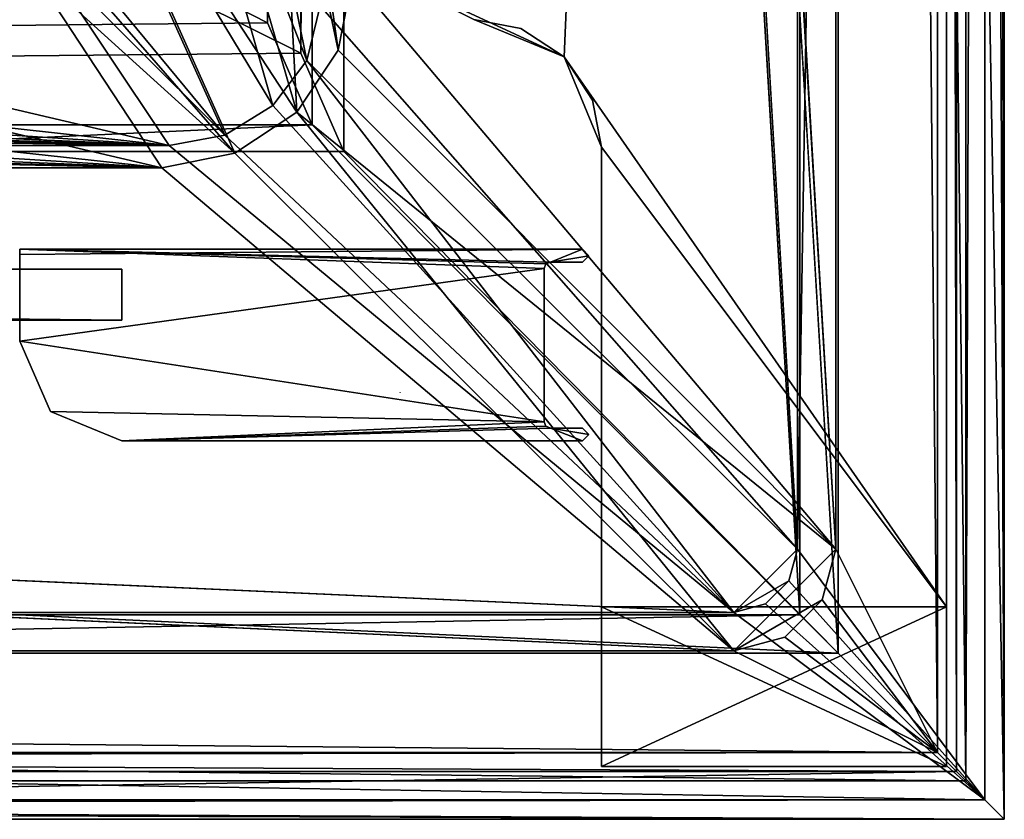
# Model space of a CAD drawing. Header units: metres. Extents: x -904 to 0, y -908 to 0.
# Tile 31 of 152: x -77 to 0, y -904 to -841. Entities that reach past the tile are written whole.
import ezdxf

# ---------------------------------------------------------------- set-up
doc = ezdxf.new("R2010")
doc.units = ezdxf.units.M

msp = doc.modelspace()

# ---------------------------------------------------------------- linework, layer by layer
at = {"layer": 'None01'}
for points in [[(-77.056778, -859.376953, 2063.059814), (-77.056831, -866.563599, 2063.059814), (-36.017147, -860.877197, 2063.059814)], [(-77.056778, -859.376953, 163.119003), (-36.017147, -860.877197, 163.059708), (-77.056831, -866.563599, 163.059708)], [(-77.056778, -859.376953, 189.423004), (-77.056786, -859.794922, 191.83049), (-33.017139, -859.377197, 163.059708)], [(-77.056786, -859.794922, 191.83049), (-77.056778, -859.376953, 2034.404419), (-33.017139, -859.377197, 2063.059814)], [(-33.017139, -859.377197, 163.059708), (-77.056786, -859.794922, 191.83049), (-33.017139, -859.377197, 2063.059814)], [(-33.017139, -859.377197, 2063.059814), (-77.056778, -859.376953, 2063.059814), (-35.517143, -860.377197, 2063.059814)], [(-35.517143, -860.377197, 2063.059814), (-77.056778, -859.376953, 2063.059814), (-35.870068, -860.524292, 2063.059814)], [(-77.056778, -859.376953, 2063.059814), (-36.017147, -860.877197, 2063.059814), (-35.870068, -860.524292, 2063.059814)], [(-77.056778, -859.376953, 188.574921), (-77.056778, -859.376953, 189.423004), (-33.017139, -859.377197, 163.059708)], [(-33.017139, -859.377197, 2063.059814), (-77.056778, -859.376953, 2034.404419), (-77.056778, -859.376953, 2035.85498)], [(-77.056778, -859.376953, 163.119003), (-77.056778, -859.376953, 166.25499), (-33.017139, -859.377197, 163.059708)], [(-77.056778, -859.376953, 166.25499), (-77.056778, -859.376953, 167.944183), (-33.017139, -859.377197, 163.059708)], [(-33.017139, -859.377197, 163.059708), (-77.056778, -859.376953, 167.944183), (-77.056778, -859.376953, 188.574921)], [(-77.056778, -859.376953, 2035.85498), (-77.056778, -859.376953, 2037.544434), (-33.017139, -859.377197, 2063.059814)], [(-77.056778, -859.376953, 2037.544434), (-77.056778, -859.376953, 2058.175293), (-33.017139, -859.377197, 2063.059814)], [(-33.017139, -859.377197, 2063.059814), (-77.056778, -859.376953, 2058.175293), (-77.056778, -859.376953, 2059.022949)], [(-77.056778, -859.376953, 2059.022949), (-77.056778, -859.376953, 2063.059814), (-33.017139, -859.377197, 2063.059814)], [(-33.017139, -859.377197, 163.059708), (-35.517143, -860.377197, 163.059708), (-77.056778, -859.376953, 163.119003)], [(-35.517143, -860.377197, 163.059708), (-35.870346, -860.524536, 163.059708), (-77.056778, -859.376953, 163.119003)], [(-77.056778, -859.376953, 163.119003), (-35.870346, -860.524536, 163.059708), (-36.017147, -860.877197, 163.059708)], [(-32.519112, -859.877258, 2063.059814), (-33.017139, -859.377197, 2063.059814), (-35.517143, -860.377197, 2063.059814)], [(-33.017139, -859.377197, 163.059708), (-32.519112, -859.877258, 163.059708), (-35.517143, -860.377197, 163.059708)], [(-35.517143, -860.377197, 2063.059814), (-33.017143, -860.377197, 2063.059814), (-32.519112, -859.877258, 2063.059814)], [(-32.519112, -859.877258, 163.059708), (-33.017143, -860.377197, 163.059708), (-35.517143, -860.377197, 163.059708)], [(-33.017143, -860.377197, 163.059708), (-32.519112, -859.877258, 163.059708), (-33.017143, -860.377197, 2063.059814)], [(-32.519112, -859.877258, 163.059708), (-32.519112, -859.877258, 2063.059814), (-33.017143, -860.377197, 2063.059814)], [(-32.519112, -859.877258, 163.059708), (-33.017139, -859.377197, 163.059708), (-32.519112, -859.877258, 2063.059814)], [(-33.017139, -859.377197, 163.059708), (-33.017139, -859.377197, 2063.059814), (-32.519112, -859.877258, 2063.059814)], [(-35.870346, -860.524536, 163.059708), (-35.870068, -860.524292, 2063.059814), (-36.017147, -860.877197, 2063.059814)], [(-36.017147, -860.877197, 163.059708), (-35.870346, -860.524536, 163.059708), (-36.017147, -860.877197, 2063.059814)], [(-35.517143, -860.377197, 163.059708), (-35.517143, -860.377197, 2063.059814), (-35.870346, -860.524536, 163.059708)], [(-35.517143, -860.377197, 2063.059814), (-35.870068, -860.524292, 2063.059814), (-35.870346, -860.524536, 163.059708)], [(-33.017143, -860.377197, 163.059708), (-33.017143, -860.377197, 2063.059814), (-35.517143, -860.377197, 163.059708)], [(-33.017143, -860.377197, 2063.059814), (-35.517143, -860.377197, 2063.059814), (-35.517143, -860.377197, 163.059708)], [(-77.056831, -866.563599, 2063.059814), (-36.017231, -872.877197, 2063.059814), (-36.017147, -860.877197, 2063.059814)], [(-36.017147, -860.877197, 163.059708), (-36.017231, -872.877197, 163.059708), (-77.056831, -866.563599, 163.059708)], [(-36.017147, -860.877197, 163.059708), (-36.017147, -860.877197, 2063.059814), (-36.017231, -872.877197, 163.059708)], [(-36.017147, -860.877197, 2063.059814), (-36.017231, -872.877197, 2063.059814), (-36.017231, -872.877197, 163.059708)], [(-77.056831, -866.563599, 2063.059814), (-74.639931, -872.089722, 2063.059814), (-36.017231, -872.877197, 2063.059814)], [(-77.056831, -866.563599, 2063.059814), (-77.056831, -866.563599, 2061.440918), (-74.639931, -872.089722, 2063.059814)], [(-77.056831, -866.563599, 2061.440918), (-77.056831, -866.563599, 2019.273071), (-74.639931, -872.089722, 2063.059814)], [(-74.639931, -872.089722, 2063.059814), (-77.056831, -866.563599, 2019.273071), (-74.639931, -872.089722, 163.059708)], [(-77.056831, -866.563599, 2019.273071), (-77.056831, -866.563599, 206.846344), (-74.639931, -872.089722, 163.059708)], [(-74.639931, -872.089722, 163.059708), (-77.056831, -866.563599, 206.846344), (-77.056831, -866.563599, 164.678574)], [(-77.056831, -866.563599, 164.678574), (-77.056831, -866.563599, 163.059708), (-74.639931, -872.089722, 163.059708)], [(-77.056831, -866.563599, 163.059708), (-36.017231, -872.877197, 163.059708), (-74.639931, -872.089722, 163.059708)], [(-74.639931, -872.089722, 2063.059814), (-69.059067, -874.376953, 2063.059814), (-36.017231, -872.877197, 2063.059814)], [(-74.639931, -872.089722, 163.059708), (-69.059067, -874.376953, 163.059708), (-74.639931, -872.089722, 2063.059814)], [(-69.059067, -874.376953, 163.059708), (-69.059067, -874.376953, 2063.059814), (-74.639931, -872.089722, 2063.059814)], [(-36.017231, -872.877197, 163.059708), (-69.059067, -874.376953, 163.059708), (-74.639931, -872.089722, 163.059708)], [(-36.017231, -872.877197, 2063.059814), (-69.059067, -874.376953, 2063.059814), (-35.870155, -873.230103, 2063.059814)], [(-36.017231, -872.877197, 163.059708), (-35.869877, -873.230408, 163.059708), (-69.059067, -874.376953, 163.059708)], [(-35.869877, -873.230408, 163.059708), (-36.017231, -872.877197, 163.059708), (-35.870155, -873.230103, 2063.059814)], [(-36.017231, -872.877197, 163.059708), (-36.017231, -872.877197, 2063.059814), (-35.870155, -873.230103, 2063.059814)], [(-69.059067, -874.376953, 2063.059814), (-35.517231, -873.377197, 2063.059814), (-35.870155, -873.230103, 2063.059814)], [(-35.869877, -873.230408, 163.059708), (-35.517231, -873.377197, 163.059708), (-69.059067, -874.376953, 163.059708)], [(-69.059067, -874.376953, 2063.059814), (-33.017239, -874.377197, 2063.059814), (-35.517231, -873.377197, 2063.059814)], [(-69.059067, -874.376953, 163.059708), (-35.517231, -873.377197, 163.059708), (-33.017239, -874.377197, 163.059708)], [(-35.869877, -873.230408, 163.059708), (-35.870155, -873.230103, 2063.059814), (-35.517231, -873.377197, 2063.059814)], [(-35.517231, -873.377197, 163.059708), (-35.869877, -873.230408, 163.059708), (-35.517231, -873.377197, 2063.059814)], [(-33.017239, -874.377197, 2063.059814), (-32.519207, -873.877258, 2063.059814), (-35.517231, -873.377197, 2063.059814)], [(-35.517231, -873.377197, 2063.059814), (-32.519207, -873.877258, 2063.059814), (-33.017231, -873.377197, 2063.059814)], [(-33.017231, -873.377197, 163.059708), (-35.517231, -873.377197, 163.059708), (-33.017231, -873.377197, 2063.059814)], [(-35.517231, -873.377197, 163.059708), (-35.517231, -873.377197, 2063.059814), (-33.017231, -873.377197, 2063.059814)], [(-35.517231, -873.377197, 163.059708), (-32.519207, -873.877258, 163.059708), (-33.017239, -874.377197, 163.059708)], [(-35.517231, -873.377197, 163.059708), (-33.017231, -873.377197, 163.059708), (-32.519207, -873.877258, 163.059708)], [(-32.519207, -873.877258, 163.059708), (-33.017231, -873.377197, 163.059708), (-32.519207, -873.877258, 2063.059814)], [(-33.017231, -873.377197, 163.059708), (-33.017231, -873.377197, 2063.059814), (-32.519207, -873.877258, 2063.059814)], [(-33.017239, -874.377197, 163.059708), (-33.017239, -874.377197, 2063.059814), (-69.059067, -874.376953, 163.059708)], [(-33.017239, -874.377197, 2063.059814), (-69.059067, -874.376953, 2063.059814), (-69.059067, -874.376953, 163.059708)], [(-33.017239, -874.377197, 163.059708), (-32.519207, -873.877258, 163.059708), (-33.017239, -874.377197, 2063.059814)], [(-32.519207, -873.877258, 163.059708), (-32.519207, -873.877258, 2063.059814), (-33.017239, -874.377197, 2063.059814)]]:
    msp.add_3dface(points, dxfattribs=at)
at = {"layer": 'None012'}
for points in [[(-51.518902, -836.377136, 2063.059814), (-34.448139, -844.306091, 2063.059814), (-4.519207, -133.377289, 2063.059814)], [(-34.448139, -844.306091, 163.059708), (-51.518902, -836.377136, 163.059708), (-4.519207, -133.377289, 163.059708)], [(-4.519207, -133.377289, 2063.059814), (-34.448139, -844.306091, 2063.059814), (-4.519207, -887.377258, 2063.059814)], [(-4.519207, -887.377258, 163.059708), (-34.448139, -844.306091, 163.059708), (-4.519207, -133.377289, 163.059708)], [(-4.519207, -887.377258, 163.059708), (-4.519207, -133.377289, 163.059708), (-4.519207, -887.377258, 173.920044)], [(-4.519207, -133.377289, 163.059708), (-4.519207, -133.377289, 2063.059814), (-4.519207, -887.377258, 173.920044)], [(-4.519207, -887.377258, 173.920044), (-4.519207, -133.377289, 2063.059814), (-4.519207, -887.377258, 2051.920166)], [(-4.519207, -133.377289, 2063.059814), (-4.519207, -887.377258, 2063.059814), (-4.519207, -887.377258, 2051.920166)], [(-51.518902, -836.377136, 2063.059814), (-41.519207, -841.377136, 2063.059814), (-34.448139, -844.306091, 2063.059814)], [(-34.448139, -844.306091, 163.059708), (-41.519207, -841.377136, 163.059708), (-51.518902, -836.377136, 163.059708)], [(-34.448139, -844.306091, 163.059708), (-34.448139, -844.306091, 1113.059692), (-41.519207, -841.377136, 163.059708)], [(-34.448139, -844.306091, 1113.059692), (-37.838261, -842.079285, 1113.059692), (-41.519207, -841.377136, 163.059708)], [(-41.519207, -841.377136, 163.059708), (-37.838261, -842.079285, 1113.059692), (-41.519207, -841.377136, 1113.059692)], [(-37.838261, -842.079285, 1113.059692), (-41.519207, -841.377136, 2063.059814), (-41.519207, -841.377136, 1113.059692)], [(-41.519207, -841.377136, 2063.059814), (-37.838261, -842.079285, 1113.059692), (-34.448139, -844.306091, 2063.059814)], [(-37.838261, -842.079285, 1113.059692), (-34.448139, -844.306091, 1113.059692), (-34.448139, -844.306091, 2063.059814)], [(-34.448139, -844.306091, 2063.059814), (-31.519207, -851.377136, 2063.059814), (-4.519207, -887.377258, 2063.059814)], [(-31.519207, -851.377136, 163.059708), (-34.448139, -844.306091, 163.059708), (-4.519207, -887.377258, 163.059708)], [(-31.519207, -851.377136, 163.059708), (-32.221325, -847.696228, 1113.059692), (-34.448139, -844.306091, 163.059708)], [(-32.221325, -847.696228, 1113.059692), (-34.448139, -844.306091, 1113.059692), (-34.448139, -844.306091, 163.059708)], [(-32.221325, -847.696228, 1113.059692), (-31.519207, -851.377136, 2063.059814), (-34.448139, -844.306091, 2063.059814)], [(-34.448139, -844.306091, 2063.059814), (-34.448139, -844.306091, 1113.059692), (-32.221325, -847.696228, 1113.059692)], [(-31.519207, -851.377136, 163.059708), (-31.519207, -851.377136, 1113.059692), (-32.221325, -847.696228, 1113.059692)], [(-31.519207, -851.377136, 1113.059692), (-31.519207, -851.377136, 2063.059814), (-32.221325, -847.696228, 1113.059692)], [(-4.519207, -887.377258, 2063.059814), (-31.519207, -851.377136, 2063.059814), (-31.519207, -887.377258, 2063.059814)], [(-31.519207, -887.377258, 163.059708), (-31.519207, -851.377136, 163.059708), (-4.519207, -887.377258, 163.059708)], [(-31.519207, -887.377258, 2063.059814), (-31.519207, -851.377136, 2063.059814), (-31.519207, -887.377258, 2051.920166)], [(-31.519207, -851.377136, 2063.059814), (-31.519207, -851.377136, 1113.059692), (-31.519207, -887.377258, 2051.920166)], [(-31.519207, -887.377258, 2051.920166), (-31.519207, -851.377136, 1113.059692), (-31.519207, -899.877258, 2051.920166)], [(-31.519207, -851.377136, 1113.059692), (-31.519207, -899.877258, 173.920044), (-31.519207, -899.877258, 2051.920166)], [(-31.519207, -899.877258, 173.920044), (-31.519207, -851.377136, 1113.059692), (-31.519207, -887.377258, 173.920044)], [(-31.519207, -851.377136, 1113.059692), (-31.519207, -851.377136, 163.059708), (-31.519207, -887.377258, 173.920044)], [(-31.519207, -887.377258, 173.920044), (-31.519207, -851.377136, 163.059708), (-31.519207, -887.377258, 163.059708)], [(-4.519207, -887.377258, 2051.920166), (-4.519207, -887.377258, 2063.059814), (-31.519207, -887.377258, 2051.920166)], [(-4.519207, -887.377258, 2063.059814), (-31.519207, -887.377258, 2063.059814), (-31.519207, -887.377258, 2051.920166)], [(-31.519207, -887.377258, 173.920044), (-31.519207, -887.377258, 163.059708), (-4.519207, -887.377258, 173.920044)], [(-31.519207, -887.377258, 163.059708), (-4.519207, -887.377258, 163.059708), (-4.519207, -887.377258, 173.920044)], [(-31.519207, -887.377258, 2051.920166), (-31.519207, -899.877258, 2051.920166), (-4.519207, -887.377258, 2051.920166)], [(-31.519207, -899.877258, 2051.920166), (-4.519207, -899.877258, 2051.920166), (-4.519207, -887.377258, 2051.920166)], [(-4.519207, -887.377258, 173.920044), (-4.519207, -899.877258, 173.920044), (-31.519207, -887.377258, 173.920044)], [(-4.519207, -899.877258, 173.920044), (-31.519207, -899.877258, 173.920044), (-31.519207, -887.377258, 173.920044)], [(-4.519207, -887.377258, 2051.920166), (-4.519207, -899.877258, 2051.920166), (-4.519207, -887.377258, 173.920044)], [(-4.519207, -899.877258, 2051.920166), (-4.519207, -899.877258, 173.920044), (-4.519207, -887.377258, 173.920044)], [(-4.519207, -899.877258, 173.920044), (-4.519207, -899.877258, 2051.920166), (-31.519207, -899.877258, 173.920044)], [(-4.519207, -899.877258, 2051.920166), (-31.519207, -899.877258, 2051.920166), (-31.519207, -899.877258, 173.920044)]]:
    msp.add_3dface(points, dxfattribs=at)
at = {"layer": 'None012311'}
for points in [[(0, -904.007874), (-3.735142, -3.735142), (0, 0)], [(0, 0), (-1.527202, -1.527202, 175), (0, -904.007874)], [(-16.196362, -21.156561, 175), (-16.196362, -882.851318, 175), (-1.527202, -1.527202, 175)], [(-1.527202, -1.527202, 175), (-16.196362, -882.851318, 175), (-1.527202, -902.480652, 175)], [(-1.527202, -1.527202, 175), (-1.527202, -902.480652, 175), (0, -904.007874)], [(-3.735142, -3.735142), (-3.735142, -900.272766), (-5.236164, -5.236164, 172)], [(-3.735142, -900.272766), (-3.735142, -3.735142), (0, -904.007874)], [(-5.236164, -898.771729, 172), (-13.196362, -21.156561, 172), (-5.236164, -5.236164, 172)], [(-3.735142, -900.272766), (-5.236164, -898.771729, 172), (-5.236164, -5.236164, 172)], [(-16.196362, -882.851318, 163.059708), (-16.196362, -21.156561, 163.059708), (-53.480907, -243.617432, 163.059708)], [(-13.196362, -882.851318, 160.059708), (-51.007534, -245.042999, 160.059708), (-13.196362, -21.156561, 160.059708)], [(-16.196362, -882.851318, 175), (-16.196362, -21.156561, 175), (-16.196362, -882.851318, 163.059708)], [(-16.196362, -21.156561, 175), (-16.196362, -21.156561, 163.059708), (-16.196362, -882.851318, 163.059708)], [(-13.196362, -882.851318, 172), (-13.196362, -21.156561, 172), (-5.236164, -898.771729, 172)], [(-13.196362, -882.851318, 160.059708), (-13.196362, -21.156561, 160.059708), (-13.196362, -882.851318, 172)], [(-13.196362, -21.156561, 160.059708), (-13.196362, -21.156561, 172), (-13.196362, -882.851318, 172)], [(-53.546944, -840.303711, 163.059692), (-16.196362, -882.851318, 163.059708), (-53.480907, -243.617432, 163.059708)], [(-51.007534, -838.075195, 160.059708), (-51.007534, -245.042999, 160.059708), (-13.196362, -882.851318, 160.059708)], [(-63.541237, -800.866882, 107.510857), (-68.154854, -809.929016, 107.27356), (-54.576912, -844.59375, 163.059708)], [(-63.541237, -800.866882, 107.510857), (-54.576912, -844.59375, 163.059708), (-53.546944, -840.303711, 163.059692)], [(-68.154854, -809.929016, 107.27356), (-76.186203, -816.771423, 107.094383), (-57.23999, -848.122864, 163.059708)], [(-75.319344, -818.10022, 104.058556), (-66.410751, -810.490112, 104.257835), (-55.379078, -848.629028, 160.059708)], [(-68.154854, -809.929016, 107.27356), (-57.23999, -848.122864, 163.059708), (-54.576912, -844.59375, 163.059708)], [(-55.379078, -848.629028, 160.059708), (-66.410751, -810.490112, 104.257835), (-56.750351, -821.963867, 132.308487)], [(-76.186203, -816.771423, 107.094383), (-86.208916, -819.977722, 107.010422), (-61.011421, -850.434814, 163.059708)], [(-76.186203, -816.771423, 107.094383), (-61.011421, -850.434814, 163.059708), (-57.23999, -848.122864, 163.059708)], [(-60.221214, -851.864441, 160.059708), (-86.471901, -821.695618, 103.964409), (-75.319344, -818.10022, 104.058556)], [(-60.221214, -851.864441, 160.059708), (-75.319344, -818.10022, 104.058556), (-55.379078, -848.629028, 160.059708)], [(-55.783974, -817.635498, 132.381241), (-52.143661, -843.786926, 160.059708), (-56.750351, -821.963867, 132.308487)], [(-51.007534, -838.075195, 160.059708), (-52.143661, -843.786926, 160.059708), (-55.783974, -817.635498, 132.381241)], [(-86.208916, -819.977722, 107.010422), (-75.63961, -835.826477, 135.425903), (-61.011421, -850.434814, 163.059708)], [(-76.202408, -837.348083, 132.012054), (-86.471901, -821.695618, 103.964409), (-60.221214, -851.864441, 160.059708)], [(-52.143661, -843.786926, 160.059708), (-55.379078, -848.629028, 160.059708), (-56.750351, -821.963867, 132.308487)], [(-75.63961, -835.826477, 135.425903), (-122.01403, -837.973328, 135.176483), (-65.361061, -851.239258, 163.059708)], [(-61.011421, -850.434814, 163.059708), (-75.63961, -835.826477, 135.425903), (-65.361061, -851.239258, 163.059708)], [(-76.202408, -837.348083, 132.012054), (-65.932907, -853.000549, 160.059708), (-122.405373, -839.759216, 131.948914)], [(-65.932907, -853.000549, 160.059708), (-76.202408, -837.348083, 132.012054), (-60.221214, -851.864441, 160.059708)], [(-122.01403, -837.973328, 135.176483), (-168.407715, -839.840149, 134.948425), (-65.361061, -851.239258, 163.059708)], [(-52.143661, -843.786926, 160.059708), (-51.007534, -838.075195, 160.059708), (-13.196362, -882.851318, 160.059708)], [(-65.361061, -851.239258, 163.059708), (-168.407715, -839.840149, 134.948425), (-214.820953, -841.424377, 134.742767)], [(-65.932907, -853.000549, 160.059708), (-168.637634, -841.847717, 131.894226), (-122.405373, -839.759216, 131.948914)], [(-16.196362, -882.851318, 163.059708), (-53.546944, -840.303711, 163.059692), (-54.576912, -844.59375, 163.059708)], [(-214.820953, -841.424377, 134.742767), (-261.251007, -842.718262, 134.566696), (-65.361061, -851.239258, 163.059708)], [(-168.637634, -841.847717, 131.894226), (-65.932907, -853.000549, 160.059708), (-214.894165, -843.611816, 131.848038)], [(-261.251007, -842.718262, 134.566696), (-307.693909, -843.71405, 134.427994), (-65.361061, -851.239258, 163.059708)], [(-307.693909, -843.71405, 134.427994), (-354.14621, -844.412048, 134.329071), (-65.361061, -851.239258, 163.059708)], [(-65.932907, -853.000549, 160.059708), (-261.172211, -845.048035, 131.810425), (-214.894165, -843.611816, 131.848038)], [(-65.361061, -851.239258, 163.059708), (-539.984131, -844.280945, 134.349228), (-839.225647, -851.240662, 163.059708)], [(-354.14621, -844.412048, 134.329071), (-539.984131, -844.280945, 134.349228), (-65.361061, -851.239258, 163.059708)], [(-13.196362, -882.851318, 160.059708), (-55.379078, -848.629028, 160.059708), (-52.143661, -843.786926, 160.059708)], [(-65.932907, -853.000549, 160.059708), (-307.470459, -846.153625, 131.781479), (-261.172211, -845.048035, 131.810425)], [(-54.576912, -844.59375, 163.059708), (-57.23999, -848.122864, 163.059708), (-21.156563, -887.811523, 163.059708)], [(-21.156563, -887.811523, 163.059708), (-16.196362, -882.851318, 163.059708), (-54.576912, -844.59375, 163.059708)], [(-353.788147, -846.927795, 131.7612), (-307.470459, -846.153625, 131.781479), (-65.932907, -853.000549, 160.059708)], [(-838.072021, -853.000549, 160.059708), (-353.788147, -846.927795, 131.7612), (-65.932907, -853.000549, 160.059708)], [(-57.23999, -848.122864, 163.059708), (-61.011421, -850.434814, 163.059708), (-21.156563, -887.811523, 163.059708)], [(-60.221214, -851.864441, 160.059708), (-55.379078, -848.629028, 160.059708), (-21.156563, -890.811523, 160.059708)], [(-21.156563, -890.811523, 160.059708), (-55.379078, -848.629028, 160.059708), (-13.196362, -882.851318, 160.059708)], [(-21.156563, -887.811523, 163.059708), (-61.011421, -850.434814, 163.059708), (-65.361061, -851.239258, 163.059708)], [(-882.848145, -887.811401, 163.059708), (-21.156563, -887.811523, 163.059708), (-839.225647, -851.240662, 163.059708)], [(-839.225647, -851.240662, 163.059708), (-21.156563, -887.811523, 163.059708), (-65.361061, -851.239258, 163.059708)], [(-21.156563, -890.811523, 160.059708), (-65.932907, -853.000549, 160.059708), (-60.221214, -851.864441, 160.059708)], [(-882.848145, -890.811401, 160.059708), (-838.072021, -853.000549, 160.059708), (-21.156563, -890.811523, 160.059708)], [(-838.072021, -853.000549, 160.059708), (-65.932907, -853.000549, 160.059708), (-21.156563, -890.811523, 160.059708)], [(-14.262827, -886.831421, 160.059708), (-21.156563, -890.811523, 160.059708), (-13.196362, -882.851318, 160.059708)], [(-16.860903, -885.331421, 163.059708), (-16.196362, -882.851318, 163.059708), (-21.156563, -887.811523, 163.059708)], [(-16.196362, -882.851318, 175), (-16.196362, -882.851318, 163.059708), (-16.860903, -885.331421, 175)], [(-16.196362, -882.851318, 163.059708), (-16.860903, -885.331421, 163.059708), (-16.860903, -885.331421, 175)], [(-16.196362, -882.851318, 175), (-16.860903, -885.331421, 175), (-1.527202, -902.480652, 175)], [(-14.262827, -886.831421, 172), (-13.196362, -882.851318, 172), (-5.236164, -898.771729, 172)], [(-13.196362, -882.851318, 160.059708), (-13.196362, -882.851318, 172), (-14.262827, -886.831421, 160.059708)], [(-13.196362, -882.851318, 172), (-14.262827, -886.831421, 172), (-14.262827, -886.831421, 160.059708)], [(-18.676462, -887.146973, 163.059708), (-16.860903, -885.331421, 163.059708), (-21.156563, -887.811523, 163.059708)], [(-18.676462, -887.146973, 163.059708), (-18.676462, -887.146973, 175), (-16.860903, -885.331421, 175)], [(-16.860903, -885.331421, 175), (-16.860903, -885.331421, 163.059708), (-18.676462, -887.146973, 163.059708)], [(-1.527202, -902.480652, 175), (-16.860903, -885.331421, 175), (-18.676462, -887.146973, 175)], [(-14.262827, -886.831421, 160.059708), (-17.176462, -889.745056, 160.059708), (-21.156563, -890.811523, 160.059708)], [(-17.176462, -889.745056, 172), (-14.262827, -886.831421, 172), (-5.236164, -898.771729, 172)], [(-17.176462, -889.745056, 160.059708), (-14.262827, -886.831421, 160.059708), (-17.176462, -889.745056, 172)], [(-14.262827, -886.831421, 160.059708), (-14.262827, -886.831421, 172), (-17.176462, -889.745056, 172)], [(-21.156563, -887.811523, 163.059708), (-21.156563, -887.811523, 175), (-18.676462, -887.146973, 163.059708)], [(-21.156563, -887.811523, 175), (-18.676462, -887.146973, 175), (-18.676462, -887.146973, 163.059708)], [(-18.676462, -887.146973, 175), (-21.156563, -887.811523, 175), (-1.527202, -902.480652, 175)], [(-1.527202, -902.480652, 175), (-882.848145, -887.811401, 175), (-902.477478, -902.480652, 175)], [(-882.848145, -887.811401, 175), (-21.156563, -887.811523, 175), (-882.848145, -887.811401, 163.059708)], [(-21.156563, -887.811523, 175), (-21.156563, -887.811523, 163.059708), (-882.848145, -887.811401, 163.059708)], [(-21.156563, -887.811523, 175), (-882.848145, -887.811401, 175), (-1.527202, -902.480652, 175)], [(-5.236164, -898.771729, 172), (-21.156563, -890.811523, 172), (-17.176462, -889.745056, 172)], [(-21.156563, -890.811523, 160.059708), (-17.176462, -889.745056, 160.059708), (-21.156563, -890.811523, 172)], [(-17.176462, -889.745056, 160.059708), (-17.176462, -889.745056, 172), (-21.156563, -890.811523, 172)], [(-898.768494, -898.771729, 172), (-882.848145, -890.811401, 172), (-5.236164, -898.771729, 172)], [(-882.848145, -890.811401, 172), (-21.156563, -890.811523, 172), (-5.236164, -898.771729, 172)], [(-882.848145, -890.811401, 160.059708), (-21.156563, -890.811523, 160.059708), (-882.848145, -890.811401, 172)], [(-21.156563, -890.811523, 160.059708), (-21.156563, -890.811523, 172), (-882.848145, -890.811401, 172)], [(-667.002319, -899.13855, 129.962463), (-898.768494, -898.771729, 172), (-5.236164, -898.771729, 172)], [(-237.002335, -899.13855, 129.962463), (-667.002319, -899.13855, 129.962463), (-5.236164, -898.771729, 172)], [(-237.002335, -899.13855, 129.962463), (-5.236164, -898.771729, 172), (-3.735142, -900.272766)], [(-237.002335, -900.272766), (-237.002335, -899.13855, 129.962463), (-3.735142, -900.272766)], [(-237.002335, -904.007874), (-3.735142, -900.272766), (0, -904.007874)], [(-237.002335, -904.007874), (-237.002335, -900.272766), (-3.735142, -900.272766)], [(-902.477478, -902.480652, 175), (-237.002335, -902.873413, 129.995056), (-1.527202, -902.480652, 175)], [(-237.002335, -902.873413, 129.995056), (0, -904.007874), (-1.527202, -902.480652, 175)], [(-237.002335, -902.873413, 129.995056), (-237.002335, -904.007874), (0, -904.007874)]]:
    msp.add_3dface(points, dxfattribs=at)
at = {"layer": 'None012312'}
for points in [[(-0.00234, -0.003942, 2051), (-0.00234, -904.003967, 2051), (-16.00234, -16.003942, 2051)], [(-3.00234, -3.003942, 2111.02002), (-3.00234, -901.003967, 2111.02002), (-0.00234, -0.003942, 2111.02002)], [(-3.00234, -901.003967, 2111.02002), (-0.00234, -904.003967, 2111.02002), (-0.00234, -0.003942, 2111.02002)], [(-0.00234, -904.003967, 2051), (-0.00234, -0.003942, 2051), (-0.00234, -904.003967, 2111.02002)], [(-0.00234, -0.003942, 2051), (-0.00234, -0.003942, 2111.02002), (-0.00234, -904.003967, 2111.02002)], [(-13.00234, -13.003942, 2053.855957), (-3.00234, -901.003967, 2053.855957), (-3.00234, -3.003942, 2053.855957)], [(-3.00234, -3.003942, 2053.855957), (-3.00234, -901.003967, 2053.855957), (-3.00234, -3.003942, 2111.02002)], [(-3.00234, -901.003967, 2053.855957), (-3.00234, -901.003967, 2111.02002), (-3.00234, -3.003942, 2111.02002)], [(-13.00234, -891.003967, 2065.280029), (-13.00234, -13.003942, 2065.280029), (-51.700359, -244.003937, 2065.280029)], [(-13.00234, -13.003942, 2053.855957), (-13.00234, -891.003967, 2053.855957), (-3.00234, -901.003967, 2053.855957)], [(-13.00234, -13.003942, 2065.280029), (-13.00234, -891.003967, 2065.280029), (-13.00234, -13.003942, 2053.855957)], [(-13.00234, -891.003967, 2065.280029), (-13.00234, -891.003967, 2053.855957), (-13.00234, -13.003942, 2053.855957)], [(-16.00234, -888.003967, 2063.023926), (-54.171215, -244.003937, 2063.023926), (-16.00234, -16.003942, 2063.023926)], [(-0.00234, -904.003967, 2051), (-16.00234, -888.003967, 2051), (-16.00234, -16.003942, 2051)], [(-16.00234, -888.003967, 2063.023926), (-16.00234, -16.003942, 2063.023926), (-16.00234, -888.003967, 2051)], [(-16.00234, -16.003942, 2063.023926), (-16.00234, -16.003942, 2051), (-16.00234, -888.003967, 2051)], [(-57.658901, -244.003937, 2075.415527), (-57.658901, -841.640808, 2075.415527), (-95.010384, -822.552795, 2100.313965)], [(-83.638107, -829.801086, 2096.219727), (-55.043732, -844.028503, 2077.158691), (-55.043732, -244.003937, 2077.158691)], [(-57.658901, -244.003937, 2075.415527), (-54.171215, -244.003937, 2063.023926), (-57.658901, -841.640808, 2075.415527)], [(-54.171215, -244.003937, 2063.023926), (-54.171215, -849.639465, 2063.023926), (-57.658901, -841.640808, 2075.415527)], [(-55.043732, -244.003937, 2077.158691), (-55.043732, -844.028503, 2077.158691), (-51.700359, -244.003937, 2065.280029)], [(-55.043732, -844.028503, 2077.158691), (-51.700359, -851.731201, 2065.280029), (-51.700359, -244.003937, 2065.280029)], [(-54.171215, -849.639465, 2063.023926), (-54.171215, -244.003937, 2063.023926), (-16.00234, -888.003967, 2063.023926)], [(-51.700359, -244.003937, 2065.280029), (-51.700359, -851.731201, 2065.280029), (-13.00234, -891.003967, 2065.280029)], [(-849.833435, -849.639465, 2063.023926), (-95.010384, -822.552795, 2100.313965), (-57.658901, -841.640808, 2075.415527)], [(-55.043732, -844.028503, 2077.158691), (-83.638107, -829.801086, 2096.219727), (-852.304321, -851.731201, 2065.280029)], [(-54.171215, -849.639465, 2063.023926), (-849.833435, -849.639465, 2063.023926), (-57.658901, -841.640808, 2075.415527)], [(-51.700359, -851.731201, 2065.280029), (-55.043732, -844.028503, 2077.158691), (-852.304321, -851.731201, 2065.280029)], [(-849.833435, -849.639465, 2063.023926), (-54.171215, -849.639465, 2063.023926), (-888.002319, -888.003967, 2063.023926)], [(-888.002319, -888.003967, 2063.023926), (-54.171215, -849.639465, 2063.023926), (-16.00234, -888.003967, 2063.023926)], [(-13.00234, -891.003967, 2065.280029), (-852.304321, -851.731201, 2065.280029), (-891.002319, -891.003967, 2065.280029)], [(-51.700359, -851.731201, 2065.280029), (-852.304321, -851.731201, 2065.280029), (-13.00234, -891.003967, 2065.280029)], [(-904.002319, -904.003967, 2051), (-888.002319, -888.003967, 2051), (-16.00234, -888.003967, 2051)], [(-0.00234, -904.003967, 2051), (-904.002319, -904.003967, 2051), (-16.00234, -888.003967, 2051)], [(-888.002319, -888.003967, 2051), (-888.002319, -888.003967, 2063.023926), (-16.00234, -888.003967, 2051)], [(-888.002319, -888.003967, 2063.023926), (-16.00234, -888.003967, 2063.023926), (-16.00234, -888.003967, 2051)], [(-3.00234, -901.003967, 2053.855957), (-891.002319, -891.003967, 2053.855957), (-901.002319, -901.003967, 2053.855957)], [(-13.00234, -891.003967, 2053.855957), (-891.002319, -891.003967, 2053.855957), (-3.00234, -901.003967, 2053.855957)], [(-13.00234, -891.003967, 2053.855957), (-13.00234, -891.003967, 2065.280029), (-891.002319, -891.003967, 2053.855957)], [(-13.00234, -891.003967, 2065.280029), (-891.002319, -891.003967, 2065.280029), (-891.002319, -891.003967, 2053.855957)], [(-904.002319, -904.003967, 2111.02002), (-0.00234, -904.003967, 2111.02002), (-901.002319, -901.003967, 2111.02002)], [(-0.00234, -904.003967, 2111.02002), (-3.00234, -901.003967, 2111.02002), (-901.002319, -901.003967, 2111.02002)], [(-901.002319, -901.003967, 2053.855957), (-901.002319, -901.003967, 2111.02002), (-3.00234, -901.003967, 2053.855957)], [(-901.002319, -901.003967, 2111.02002), (-3.00234, -901.003967, 2111.02002), (-3.00234, -901.003967, 2053.855957)], [(-0.00234, -904.003967, 2051), (-0.00234, -904.003967, 2111.02002), (-904.002319, -904.003967, 2051)], [(-0.00234, -904.003967, 2111.02002), (-904.002319, -904.003967, 2111.02002), (-904.002319, -904.003967, 2051)]]:
    msp.add_3dface(points, dxfattribs=at)
at = {"layer": 'None012313'}
for points in [[(-47.291286, -870.597046, 195.085403), (-47.291237, -870.554871, 195.254898), (-47.291241, -870.567444, 195.242599)], [(-47.291237, -870.554871, 195.254898), (-47.291237, -870.555359, 195.262527), (-47.291241, -870.567444, 195.242599)], [(-47.291241, -870.567444, 195.242599), (-47.291237, -870.555359, 195.262527), (-47.291237, -870.556458, 195.263046)], [(-47.291237, -870.556458, 195.263046), (-47.291237, -870.558105, 195.261734), (-47.291241, -870.567444, 195.242599)]]:
    msp.add_3dface(points, dxfattribs=at)
at = {"layer": 'None012349'}
for points in [[(-438.056824, -864.9245, 2025.059692), (-69.056816, -864.927002, 2025.059692), (-438.056793, -860.9245, 2025.059692)], [(-69.056816, -864.927002, 201.059708), (-438.056824, -864.9245, 201.059708), (-438.056793, -860.9245, 201.059708)], [(-69.056793, -860.927002, 2025.059692), (-69.056793, -860.927002, 201.059708), (-438.056793, -860.9245, 2025.059692)], [(-69.056793, -860.927002, 201.059708), (-438.056793, -860.9245, 201.059708), (-438.056793, -860.9245, 2025.059692)], [(-69.056816, -864.927002, 2025.059692), (-69.056793, -860.927002, 2025.059692), (-438.056793, -860.9245, 2025.059692)], [(-69.056793, -860.927002, 201.059708), (-69.056816, -864.927002, 201.059708), (-438.056793, -860.9245, 201.059708)], [(-69.056816, -864.927002, 2025.059692), (-69.056816, -864.927002, 201.059708), (-69.056793, -860.927002, 2025.059692)], [(-69.056816, -864.927002, 201.059708), (-69.056793, -860.927002, 201.059708), (-69.056793, -860.927002, 2025.059692)], [(-69.056816, -864.927002, 2025.059692), (-438.056824, -864.9245, 2025.059692), (-69.056816, -864.927002, 201.059708)], [(-438.056824, -864.9245, 2025.059692), (-438.056824, -864.9245, 201.059708), (-69.056816, -864.927002, 201.059708)]]:
    msp.add_3dface(points, dxfattribs=at)

doc.saveas('drawing.dxf')
